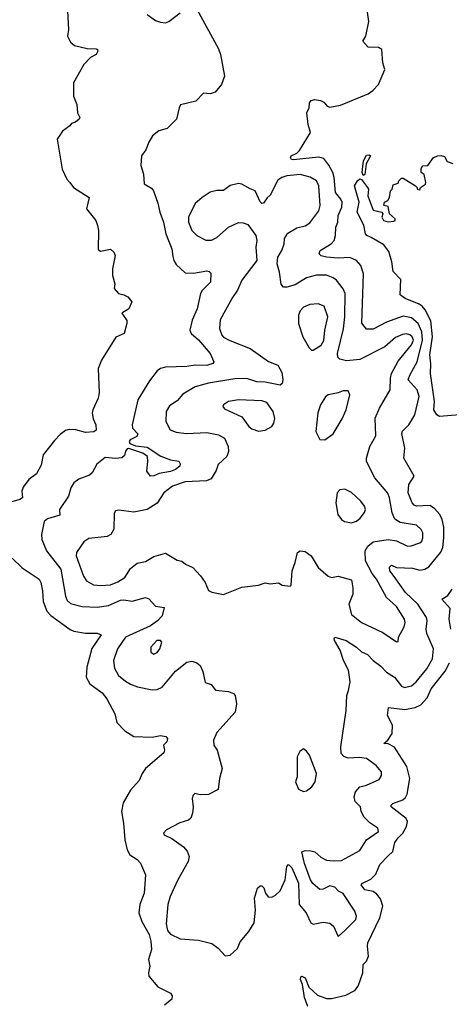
# Model space of a CAD drawing. Extents: x 1468344 to 1613994, y 525695 to 643861.
# Tile 97 of 256: x 1490609 to 1493193, y 624485 to 630415. Entities that reach past the tile are written whole.
import ezdxf

# ---------------------------------------------------------------- set-up
doc = ezdxf.new("R2010")
doc.units = 0

msp = doc.modelspace()

# ---------------------------------------------------------------- linework, layer by layer
at = {"layer": '0CON10XD'}
for points in [[(1491571.4, 625578.6), (1491492.5, 625535), (1491473.3, 625515), (1491477.5, 625505), (1491524.2, 625484.2), (1491593.2, 625433.2), (1491616.7, 625406.7), (1491627.8, 625375), (1491621.5, 625345), (1491560.8, 625235), (1491514.7, 625135), (1491499.1, 625085), (1491488.9, 624968.9), (1491498.5, 624928.5), (1491515, 624907.1), (1491575, 624879.3), (1491685, 624870.6), (1491765, 624850.8), (1491802.7, 624822.7), (1491845, 624776.7), (1491875, 624780), (1491919.1, 624820.9), (1491935, 624860), (1491987.3, 624922.7), (1492020, 624975), (1492027.8, 625052.2), (1492021.6, 625125), (1492040, 625185), (1492055, 625198.9), (1492065, 625198.7), (1492076.6, 625186.6), (1492088.2, 625155), (1492102.9, 625132.9), (1492125, 625130.4), (1492147.6, 625142.4), (1492175, 625168.6), (1492206, 625235), (1492215.6, 625314.4), (1492225, 625327.5), (1492245, 625307.5), (1492285.3, 625215.3), (1492289.5, 625085), (1492331.4, 625035), (1492360.8, 624975), (1492375, 624967.5), (1492435, 624980), (1492475, 624974.2), (1492495.5, 624955.5), (1492525, 624892.5), (1492565, 624929.2), (1492631.2, 624995), (1492634, 625015), (1492624.2, 625045), (1492555, 625152), (1492526.2, 625166.2), (1492505, 625190.6), (1492475, 625197.3), (1492435, 625177.5), (1492415, 625175.5), (1492373.1, 625213.1), (1492358.5, 625235), (1492322.2, 625332.2), (1492306.1, 625403.9), (1492325, 625411.4), (1492360.8, 625409.2), (1492385, 625402.5), (1492420.4, 625370.4), (1492453.7, 625353.7), (1492495, 625348.7), (1492545, 625351.5), (1492655, 625411.9), (1492695, 625474.4), (1492766.9, 625525), (1492763.1, 625545), (1492715, 625576.9), (1492681.8, 625611.8), (1492662.1, 625645), (1492658.2, 625675), (1492627.1, 625707.1), (1492620.3, 625735), (1492628.5, 625765), (1492655, 625794.5), (1492695, 625804.7), (1492770.8, 625839.2), (1492785, 625863.3), (1492784.4, 625885), (1492753.4, 625923.4), (1492695.8, 625965.8), (1492651.9, 625971.9), (1492585, 625967.7), (1492557.9, 625977.9), (1492542.7, 625995), (1492539.6, 626035), (1492571.9, 626255), (1492575.7, 626345), (1492587.5, 626375), (1492596.2, 626426.2), (1492586.8, 626496.8), (1492556.5, 626555), (1492537, 626617), (1492503.3, 626675), (1492500, 626685), (1492505, 626695.8), (1492572, 626675), (1492635, 626635.6), (1492665, 626606.9), (1492701.2, 626591.2), (1492735, 626554.7), (1492781.8, 626521.8), (1492815.5, 626485), (1492864.3, 626454.3), (1492905, 626401.1), (1492923.2, 626393.2), (1492965, 626403.8), (1492994, 626426), (1493057.6, 626505), (1493091.6, 626565), (1493098.2, 626625), (1493058.1, 626718.1), (1493053.5, 626745), (1493060.3, 626795), (1493055.4, 626815), (1493003.5, 626895), (1492930, 626965), (1492860.8, 627060.8), (1492836.2, 627095), (1492833.4, 627116.6), (1492845, 627129.2), (1492874.7, 627114.7), (1492971.9, 627111.9), (1493015, 627099.1), (1493045, 627104.7), (1493070.4, 627119.6), (1493142.6, 627207.4), (1493154.1, 627235.9), (1493160, 627295), (1493159.3, 627359.3), (1493151.1, 627405), (1493136.2, 627435), (1493105, 627470.4), (1493075, 627489.4), (1492995.5, 627485.5), (1492981.5, 627491.5), (1492970.6, 627505), (1492946.5, 627565), (1492949.4, 627615), (1492981.2, 627665), (1492919.5, 627775), (1492925.7, 627835), (1492906.7, 627923.3), (1492912.4, 627937.6), (1492950.5, 627975), (1492985, 628034.2), (1493011.6, 628145), (1492999.7, 628185), (1492946.2, 628245), (1492955.2, 628274.8), (1493000.6, 628355), (1493031.2, 628485), (1493028.1, 628535), (1493005, 628584.6), (1492965, 628619.1), (1492915, 628628.8), (1492815, 628592.8), (1492735, 628551.5), (1492695, 628551.4), (1492667.5, 628587.5), (1492677.3, 628885), (1492661.1, 628935), (1492635, 628965.6), (1492595, 628983.5), (1492525, 628978.8), (1492454.7, 628984.7), (1492422.4, 628992.4), (1492410, 629005), (1492417.1, 629025), (1492481.5, 629065), (1492501.1, 629085), (1492508.9, 629115), (1492510.9, 629165), (1492523.5, 629195), (1492524.1, 629235), (1492546.5, 629285), (1492548.2, 629315), (1492539.6, 629335), (1492508, 629375), (1492500.6, 629465), (1492491.8, 629495), (1492469, 629539), (1492438.2, 629578.2), (1492406.8, 629586.8), (1492255, 629571.8), (1492243.9, 629573.9), (1492238.6, 629585), (1492242, 629595), (1492275, 629611.1), (1492292.3, 629627.7), (1492357.1, 629735), (1492343.7, 629783.7), (1492335.5, 629855), (1492349.4, 629885), (1492352.7, 629915), (1492362, 629928), (1492385, 629933.8), (1492418.8, 629928.8), (1492438.3, 629918.3), (1492457.5, 629895), (1492475, 629888.2), (1492539.1, 629900.9), (1492705, 629969.1), (1492732.1, 629987.9), (1492766.2, 630025), (1492806.2, 630115), (1492793.2, 630155), (1492786.4, 630235), (1492766.8, 630246.8), (1492705, 630249.1), (1492672.5, 630285), (1492690, 630315), (1492709.2, 630405), (1492688.2, 630545)], [(1490893.8, 630505), (1490902.9, 630355), (1490896, 630315), (1490915, 630278.8), (1490938.7, 630258.7), (1491015, 630240.8), (1491069.2, 630239.2), (1491077.5, 630235), (1491078.8, 630225), (1491068, 630205), (1491035, 630188), (1490995.4, 630144.6), (1490933.1, 630035), (1490931.4, 629955), (1490953.3, 629905), (1490956.7, 629855), (1490970, 629825), (1490966.7, 629815), (1490945, 629797.5), (1490920, 629790), (1490910, 629775), (1490866.1, 629743.9), (1490834.2, 629695), (1490864, 629515), (1490892, 629455), (1490911.2, 629435), (1490933.3, 629405), (1491026.2, 629345), (1491010.8, 629275), (1491066.7, 629205), (1491076.2, 629175), (1491082, 629145), (1491080, 629030), (1491095, 629020), (1491155, 629032), (1491175.8, 629015.8), (1491183.8, 628995), (1491166.2, 628915), (1491166, 628875), (1491180, 628825), (1491177.5, 628795), (1491202.5, 628765), (1491235, 628758), (1491258.8, 628745), (1491283.3, 628715), (1491265.7, 628674.3), (1491222.5, 628647.5), (1491253.6, 628603.6), (1491253.8, 628585), (1491236.7, 628525), (1491186.7, 628503.3), (1491100, 628365), (1491080, 628315), (1491087.6, 628167.6), (1491081.2, 628135), (1491048.5, 628065), (1491045.5, 628045), (1491051.1, 628011.1), (1491065.8, 627975), (1491067.7, 627942.3), (1491055, 627932), (1491005, 627928), (1490946.1, 627943.9), (1490906.1, 627946.1), (1490885, 627940), (1490853, 627917), (1490818.8, 627881.2), (1490750.6, 627795), (1490738.3, 627731.7), (1490709.8, 627680.2), (1490663.5, 627646.5), (1490630.4, 627599.6), (1490622.3, 627575), (1490625.3, 627534.7), (1490610, 627525), (1490513.6, 627496.4)], [(1491675, 630477.5), (1491805, 630240), (1491816.7, 630205), (1491840, 630075), (1491822.5, 630025), (1491785, 629977.5), (1491755, 629967.5), (1491715, 629972.5), (1491667.5, 629925), (1491577, 629903), (1491567.5, 629885), (1491552.5, 629815), (1491495, 629760), (1491445, 629745.8), (1491408, 629715), (1491385, 629676.7), (1491368.2, 629631.8), (1491341.2, 629595), (1491336.4, 629536.4), (1491353.8, 629485), (1491356.7, 629426.7), (1491400.7, 629400.7), (1491413.3, 629385), (1491440.5, 629310.5), (1491450.8, 629255), (1491474.5, 629195), (1491487.9, 629125), (1491523.3, 629035), (1491530.7, 628989.3), (1491535.4, 628965.4), (1491549.7, 628939.7), (1491605, 628890.6), (1491655, 628887.9), (1491735, 628901.4), (1491748.6, 628898.6), (1491757.7, 628887.7), (1491755.7, 628835), (1491706.7, 628783.3), (1491696.5, 628765), (1491676.6, 628673.4), (1491646.9, 628605), (1491631.9, 628545), (1491641.1, 628525), (1491685, 628486.2), (1491755.4, 628405), (1491775.7, 628355), (1491770, 628345), (1491735, 628332.3), (1491665, 628333.5), (1491615, 628325.3), (1491485, 628321.8), (1491455.5, 628314.5), (1491435, 628300), (1491389.8, 628240.2), (1491318.9, 628125), (1491285.6, 627975), (1491288, 627955), (1491319.7, 627919.7), (1491313.3, 627905), (1491273.3, 627885), (1491266.7, 627875), (1491271.7, 627861.7), (1491305, 627848.8), (1491375, 627840.6), (1491457, 627787), (1491515, 627764.6), (1491565.5, 627755.5), (1491575, 627740), (1491572, 627725), (1491545.8, 627705), (1491515, 627692.9), (1491447.4, 627682.6), (1491415, 627667.3), (1491395.5, 627665.5), (1491373.1, 627695), (1491380, 627755), (1491376.7, 627785), (1491350, 627805), (1491265, 627832.5), (1491255, 627830), (1491245, 627816.7), (1491239.4, 627790.6), (1491223.7, 627776.3), (1491187.8, 627772.2), (1491122, 627778), (1491072.2, 627737.8), (1491043.8, 627685), (1491029.1, 627670.9), (1490965, 627648.1), (1490934.3, 627625), (1490917.1, 627595), (1490902.5, 627545), (1490848.8, 627465), (1490849.3, 627430.7), (1490775, 627408.8), (1490755, 627393.3), (1490740, 627315), (1490741.9, 627285), (1490769.5, 627215), (1490856.9, 627105), (1490883.4, 626943.4), (1490895, 626917.5), (1490915, 626899.2), (1490985, 626880), (1491075, 626875.9), (1491142.5, 626887.5), (1491215, 626918.8), (1491235, 626921.6), (1491285, 626913.3), (1491365.4, 626935.4), (1491385, 626927.8), (1491425, 626882), (1491477.5, 626875), (1491465.6, 626825), (1491438.4, 626795), (1491395.3, 626764.7), (1491245, 626696.1), (1491197.5, 626625), (1491173.1, 626555), (1491178.5, 626508.5), (1491202.2, 626465), (1491245, 626430.9), (1491275, 626412.1), (1491317.3, 626397.3), (1491405, 626379.1), (1491435, 626380.5), (1491465, 626395.6), (1491545, 626490.5), (1491615, 626545.6), (1491645, 626551.9), (1491675, 626540.8), (1491694.4, 626524.4), (1491709.7, 626489.7), (1491723.6, 626423.6), (1491760.7, 626410.7), (1491786.4, 626376.4), (1491865, 626368), (1491895.8, 626355.8), (1491905.6, 626345.6), (1491912, 626295), (1491905.8, 626245), (1491795, 626121.2), (1491774, 626075), (1491776.1, 626046.1), (1491796, 626015), (1491826, 625905), (1491810, 625845), (1491801.7, 625778.3), (1491745, 625747.5), (1491695, 625746.7), (1491662.5, 625755), (1491652.5, 625745), (1491646.2, 625725), (1491653, 625673), (1491648.9, 625635), (1491638, 625605), (1491625, 625593.8), (1491571.4, 625578.6)], [(1491375, 630446.9), (1491425, 630410.8), (1491455, 630400), (1491485, 630396.7), (1491505, 630404), (1491574.5, 630455.5)], [(1493328.3, 628041.7), (1493135, 628024.4), (1493118, 628035), (1493100, 628065), (1493104.6, 628115.4), (1493079.6, 628285), (1493082.3, 628342.3), (1493076.3, 628396.3), (1493091.6, 628505), (1493081.5, 628601.5), (1493048.2, 628668.2), (1493029.8, 628689.8), (1493012.3, 628702.3), (1492926.9, 628735), (1492897, 628757), (1492900.9, 628850.9), (1492855, 628897.5), (1492847.1, 628957.1), (1492829.3, 629019.3), (1492799.1, 629059.1), (1492723.4, 629103.4), (1492696.7, 629115), (1492688, 629125), (1492678.3, 629178.3), (1492638.9, 629255), (1492650, 629315), (1492623.3, 629415), (1492640, 629445), (1492655, 629456.2), (1492665, 629452.5), (1492701.2, 629405), (1492706.2, 629395), (1492703.8, 629355), (1492735, 629267.5), (1492786.4, 629256.4), (1492792.5, 629245), (1492786.7, 629225), (1492797.5, 629205), (1492825, 629196.7), (1492859.3, 629200.7), (1492867.5, 629205), (1492867.5, 629215), (1492832.5, 629245), (1492825, 629290), (1492800, 629295), (1492802.5, 629315), (1492823, 629327), (1492832.5, 629345), (1492840, 629385), (1492850, 629395), (1492855, 629420), (1492885, 629430), (1492890, 629445), (1492905, 629460), (1492915, 629460), (1492990, 629415), (1493000, 629405), (1493000, 629395), (1493015, 629390), (1493020, 629405), (1493050, 629425), (1493052.5, 629435), (1493041.7, 629481.7), (1493023.3, 629495), (1493023.9, 629516.1), (1493032.5, 629535), (1493063.6, 629536.4), (1493098, 629585), (1493125, 629595.4), (1493145, 629597.3), (1493165, 629590.8), (1493180.7, 629560.7), (1493215, 629548.8)], [(1492675, 629477.5), (1492668.8, 629495), (1492677.5, 629565), (1492695, 629600), (1492711.7, 629601.7), (1492720, 629595), (1492693, 629547), (1492685, 629482.5), (1492675, 629477.5)], [(1492875, 626667.5), (1492885, 626670), (1492888, 626695), (1492920.9, 626759.1), (1492926.7, 626785), (1492923.2, 626805), (1492875, 626881.1), (1492815.4, 626935), (1492755, 627045.5), (1492729.7, 627079.7), (1492688.2, 627155), (1492687.3, 627215), (1492702.5, 627245), (1492735, 627270.4), (1492825, 627284.6), (1492875, 627276.9), (1492941.2, 627245), (1492964.6, 627245.4), (1493015, 627264.6), (1493027.5, 627275), (1493034.6, 627295), (1493033.9, 627325), (1493024.5, 627345), (1492995, 627370.7), (1492896.9, 627386.9), (1492865.7, 627405.7), (1492849.2, 627445), (1492834, 627535), (1492823.7, 627563.7), (1492744.5, 627655), (1492695.4, 627755), (1492695.5, 627775), (1492715.6, 627845), (1492750.9, 627909.1), (1492746.9, 628015), (1492774.1, 628075.9), (1492837.5, 628185), (1492838.5, 628255), (1492844.6, 628285), (1492885, 628357.5), (1492965, 628456.2), (1492977, 628485), (1492968.8, 628505), (1492955, 628516.6), (1492935, 628522.1), (1492911, 628519), (1492870.1, 628499.9), (1492805.8, 628444.2), (1492655, 628369.1), (1492575, 628360), (1492535, 628369.5), (1492523.1, 628383.1), (1492521.2, 628405), (1492556.5, 628553.5), (1492564.3, 628625), (1492566.3, 628765), (1492554.1, 628794.1), (1492515, 628845.4), (1492495, 628860.7), (1492455, 628875.3), (1492395, 628875.9), (1492335, 628860.6), (1492265, 628818.7), (1492216.7, 628805), (1492194.7, 628804.7), (1492182.2, 628822.2), (1492172.2, 628895), (1492158.2, 628945), (1492161.5, 628985), (1492185.6, 629025), (1492200, 629065), (1492202.2, 629097.8), (1492220.9, 629129.1), (1492275, 629161.9), (1492325, 629174.4), (1492355, 629192.2), (1492407.3, 629262.8), (1492415.9, 629295), (1492408.6, 629415), (1492394.4, 629444.4), (1492356.8, 629466.8), (1492295, 629482.2), (1492215.8, 629474.2), (1492184.7, 629465.3), (1492162.5, 629447.5), (1492115, 629357.5), (1492097, 629343), (1492075, 629310), (1492065, 629307.5), (1492055, 629317.5), (1492025, 629383.3), (1491995.9, 629395.9), (1491945, 629424.4), (1491925, 629428.5), (1491873.9, 629416.1), (1491835, 629385.6), (1491794.4, 629385.6), (1491753.5, 629376.5), (1491705.7, 629345), (1491665, 629308.1), (1491623.3, 629225), (1491623.9, 629195), (1491644.7, 629144.7), (1491675, 629114.4), (1491727.5, 629087.5), (1491762.2, 629087.8), (1491795, 629102.7), (1491864.4, 629165), (1491925, 629194.3), (1491952.3, 629192.3), (1491980.5, 629180.5), (1492028.8, 629115), (1492035.8, 629085), (1492030, 629045), (1492036, 628965), (1491944.7, 628845.3), (1491918.5, 628785), (1491888.1, 628741.9), (1491815, 628607.1), (1491810.3, 628555), (1491824.6, 628515), (1491835, 628502.7), (1491871.9, 628481.9), (1491995, 628435.3), (1492105, 628355.5), (1492162, 628335), (1492185, 628290), (1492192.5, 628245), (1492186.8, 628223.2), (1492175, 628212.9), (1492085, 628232.5), (1492035, 628234.7), (1491975, 628254.7), (1491902.9, 628252.9), (1491745, 628226.7), (1491665, 628204.7), (1491589.5, 628160.5), (1491555, 628118.5), (1491510, 628090), (1491489.4, 628055), (1491488.1, 627995), (1491514.2, 627945), (1491550.8, 627930.8), (1491612, 627922), (1491735, 627928.2), (1491804.6, 627914.6), (1491840.6, 627895), (1491863.6, 627845), (1491865.5, 627815), (1491854.2, 627785), (1491802, 627735), (1491790.7, 627699.3), (1491760.9, 627649.1), (1491733.2, 627636.8), (1491605, 627630.8), (1491527.5, 627605), (1491475, 627564.4), (1491435, 627502.5), (1491375, 627464.4), (1491295, 627449.4), (1491205, 627460), (1491184.1, 627455.9), (1491176.4, 627443.6), (1491174.2, 627345.8), (1491156, 627315), (1491135, 627302.9), (1491025, 627290.6), (1490995, 627270.6), (1490975.5, 627245), (1490950, 627205), (1490947.5, 627185), (1490993.3, 627063.3), (1491010, 627035), (1491052.1, 627012.1), (1491096.4, 627006.4), (1491155, 627011.8), (1491199.5, 627029.5), (1491240.6, 627055), (1491275, 627109.2), (1491315, 627141.4), (1491365, 627152.2), (1491415, 627180.9), (1491485, 627202.5), (1491555, 627160), (1491585, 627154), (1491606.7, 627135), (1491650.8, 627115), (1491697.1, 627065), (1491724.5, 627024.5), (1491745, 626977.5), (1491765, 626966.7), (1491835, 626953.8), (1491945, 626997.5), (1492045, 627010), (1492085, 627022.5), (1492115, 627017.5), (1492165, 627022.5), (1492188.3, 627008.3), (1492235, 627002.5), (1492241.7, 627008.3), (1492247.5, 627095), (1492266.7, 627145), (1492280, 627205), (1492295, 627216.7), (1492325, 627212.5), (1492362.5, 627185), (1492405, 627116.5), (1492465, 627062.5), (1492485, 627056), (1492525, 627062.5), (1492605, 627041.2), (1492612.8, 626992.8), (1492613.3, 626955), (1492589.4, 626895), (1492605, 626832), (1492663.9, 626783.9), (1492793.6, 626723.6), (1492875, 626667.5)], [(1492375, 628424.4), (1492421.5, 628455), (1492437.8, 628482.2), (1492444.7, 628545), (1492462.7, 628625), (1492440.5, 628690.5), (1492405, 628704.4), (1492355, 628700), (1492315, 628683.1), (1492295, 628662), (1492286.7, 628635), (1492286.5, 628585), (1492312.2, 628505), (1492349.4, 628439.4), (1492364.6, 628424.6), (1492375, 628424.4)], [(1492445, 627884.4), (1492495, 627920), (1492548.4, 628011.6), (1492572.2, 628065), (1492593.8, 628155), (1492585, 628178.8), (1492555, 628179.2), (1492525, 628167.5), (1492463.7, 628156.3), (1492447.4, 628142.6), (1492418.5, 628095), (1492402, 628048), (1492389.7, 627935), (1492415, 627887.5), (1492445, 627884.4)], [(1492045, 627937.5), (1492085, 627942.5), (1492125, 627965.8), (1492137.5, 627985), (1492143.2, 628013.2), (1492132.9, 628055), (1492095, 628109.4), (1492065, 628119.5), (1491925, 628124.5), (1491865, 628115.6), (1491833.8, 628095), (1491830, 628085), (1491841.7, 628071.7), (1491945, 628022.9), (1491988.1, 627965), (1492005, 627951.1), (1492045, 627937.5)], [(1492605, 627385.6), (1492635, 627394.4), (1492657, 627413), (1492682.4, 627447.6), (1492688.1, 627465), (1492682.2, 627485), (1492660, 627515), (1492605, 627566.7), (1492565, 627586.7), (1492535, 627582.9), (1492518.6, 627565), (1492510, 627505), (1492522.2, 627435), (1492545, 627404), (1492562.4, 627392.4), (1492605, 627385.6)], [(1490562.4, 627172.4), (1490622.9, 627112.9), (1490725, 627044.4), (1490735, 627026), (1490746, 626975), (1490750.2, 626910.2), (1490772.8, 626852.8), (1490795.8, 626825.8), (1490912.9, 626742.9), (1490935, 626732.2), (1491005, 626720.4), (1491075, 626719.6), (1491099.5, 626709.5), (1491043.1, 626626.9), (1491012.2, 626515), (1491008.9, 626455), (1491031.4, 626415), (1491105, 626360.6), (1491132.2, 626325), (1491180.8, 626235), (1491192.3, 626182.3), (1491241.7, 626131.7), (1491295, 626098.4), (1491405, 626094.7), (1491455, 626103.8), (1491486.8, 626096.8), (1491497.8, 626085), (1491493.6, 626066.4), (1491474.2, 626045), (1491478.8, 626015), (1491475, 626000), (1491366, 625904), (1491345.6, 625875), (1491327.2, 625832.8), (1491275, 625774.2), (1491231.8, 625698.2), (1491221.4, 625645), (1491232.9, 625575), (1491240.5, 625475), (1491254.4, 625415), (1491271.9, 625385), (1491315, 625356.4), (1491335, 625335.6), (1491365.4, 625265), (1491357.1, 625155), (1491330.5, 625085), (1491325.5, 625035), (1491343.6, 624983.6), (1491387.5, 624905), (1491398.2, 624865), (1491402.5, 624815), (1491383.1, 624755), (1491390.8, 624715), (1491383.1, 624675), (1491385.6, 624655), (1491439.9, 624589.9), (1491515, 624552), (1491525.6, 624535), (1491524, 624515), (1491480, 624480)], [(1493202.7, 626745), (1493191.8, 626805), (1493198.9, 626868.9), (1493147.5, 626925), (1493185, 626946), (1493210, 626985)], [(1491415, 626593.8), (1491435, 626603.8), (1491452, 626625), (1491463.8, 626665), (1491455, 626676), (1491433.3, 626675), (1491396.7, 626635), (1491396.7, 626605), (1491415, 626593.8)], [(1492341.9, 624471.9), (1492321.1, 624525), (1492310, 624605), (1492298, 624635), (1492300, 624650), (1492305, 624653.3), (1492325, 624644), (1492348.3, 624588.3), (1492399.7, 624539.7), (1492455, 624519.2), (1492485, 624520), (1492570, 624540), (1492625, 624566.9), (1492645.4, 624594.6), (1492673.5, 624675), (1492674.3, 624725), (1492694.6, 624745.4), (1492707.8, 624775), (1492700.8, 624835), (1492703.9, 624855), (1492775.3, 625004.7), (1492792.7, 625075), (1492779.4, 625119.4), (1492757.9, 625147.9), (1492734.6, 625164.6), (1492684.2, 625175), (1492662.5, 625205), (1492670, 625215), (1492721.7, 625238.3), (1492752, 625268), (1492775, 625327.1), (1492825, 625379.5), (1492852.7, 625405), (1492865, 625458.6), (1492885, 625487.9), (1492914.5, 625515), (1492935.5, 625555), (1492941.5, 625585), (1492934.5, 625604.5), (1492842.5, 625675), (1492843.3, 625685), (1492852.5, 625695), (1492913, 625717), (1492929.8, 625730.2), (1492939.1, 625750.9), (1492956.4, 625845), (1492937.5, 625917.5), (1492864, 626034), (1492825, 626053.3), (1492800, 626055), (1492824, 626076), (1492850, 626115), (1492850.6, 626165), (1492820.6, 626225), (1492827.5, 626272.5), (1492925, 626261.1), (1492988.3, 626271.7), (1493021.5, 626288.5), (1493059, 626331), (1493084.7, 626385), (1493168.2, 626491.8), (1493195, 626541.5)], [(1492315, 625766.2), (1492335, 625770), (1492366.2, 625795), (1492386.2, 625825), (1492393.8, 625875), (1492352, 625985), (1492335, 626010), (1492315, 626022.5), (1492293.6, 626006.4), (1492277.5, 625975), (1492277.1, 625855), (1492267.5, 625825), (1492285, 625781.2), (1492315, 625766.2)]]:
    msp.add_lwpolyline(points, dxfattribs=at)

doc.saveas('drawing.dxf')
